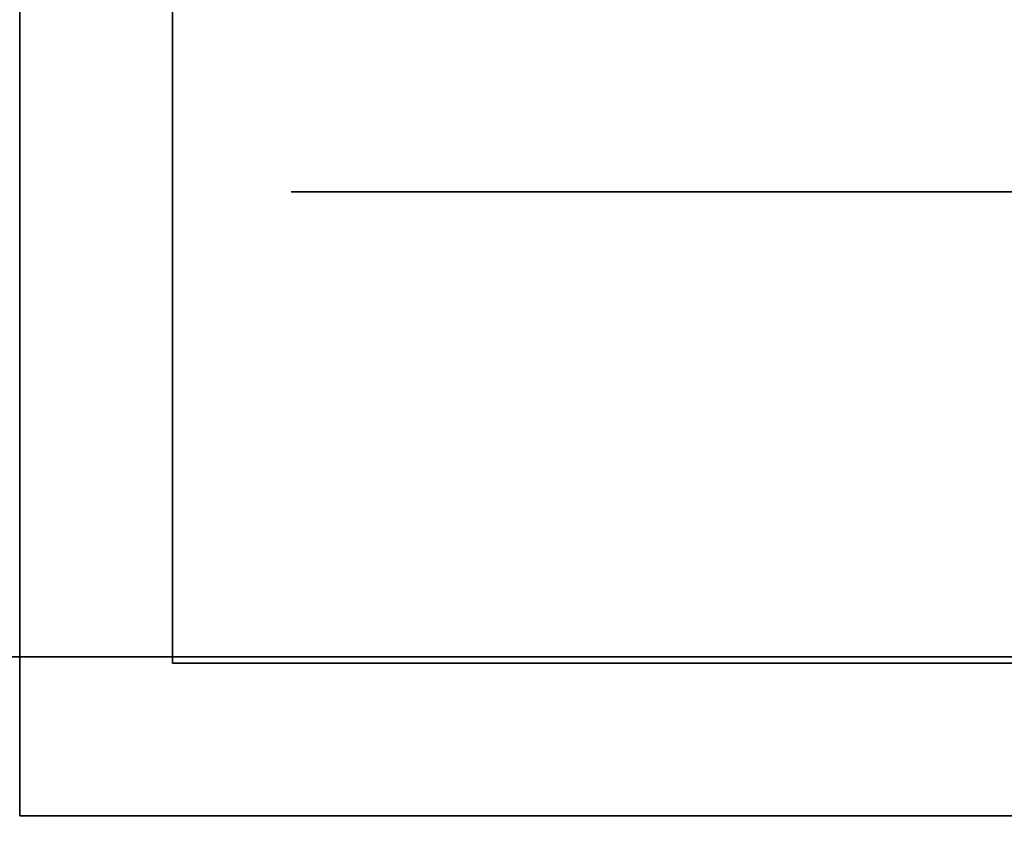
# Model space of a CAD drawing. Extents: x -1299 to -1246.9, y 2743.7 to 2747.9.
# Tile 190 of 256: x -1264.9921 to -1264.9612, y 2744.9413 to 2744.9664. Entities that reach past the tile are written whole.
import ezdxf

# ---------------------------------------------------------------- set-up
doc = ezdxf.new("R2010")
doc.units = 0
doc.header["$LTSCALE"] = 150
doc.header["$MEASUREMENT"] = 0
doc.layers.add('3DFACE_BOLT', color=7, linetype='CONTINUOUS')
doc.layers.add('3DFACE_SHAPE', color=7, linetype='CONTINUOUS')

msp = doc.modelspace()

# ---------------------------------------------------------------- linework, layer by layer
at = {"layer": '3DFACE_BOLT', "color": 1}
for points, invisible_edges in [([(-1264.977827, 2744.928449, 0.135528), (-1264.978219, 2744.928449, 0.138), (-1264.977827, 2744.978449, 0.135528)], 14), ([(-1264.977827, 2744.978449, 0.135528), (-1264.978219, 2744.928449, 0.138), (-1264.978219, 2744.978449, 0.138)], 3), ([(-1264.978219, 2744.928449, 0.138), (-1264.977827, 2744.928449, 0.140472), (-1264.978219, 2744.978449, 0.138)], 14), ([(-1264.978219, 2744.978449, 0.138), (-1264.977827, 2744.928449, 0.140472), (-1264.977827, 2744.978449, 0.140472)], 3), ([(-1264.977827, 2744.928449, 0.065528), (-1264.978219, 2744.928449, 0.068), (-1264.977827, 2744.978449, 0.065528)], 14), ([(-1264.977827, 2744.978449, 0.065528), (-1264.978219, 2744.928449, 0.068), (-1264.978219, 2744.978449, 0.068)], 3), ([(-1264.978219, 2744.928449, 0.068), (-1264.977827, 2744.928449, 0.070472), (-1264.978219, 2744.978449, 0.068)], 14), ([(-1264.978219, 2744.978449, 0.068), (-1264.977827, 2744.928449, 0.070472), (-1264.977827, 2744.978449, 0.070472)], 3), ([(-1264.976691, 2744.928449, 0.133298), (-1264.977827, 2744.928449, 0.135528), (-1264.976691, 2744.978449, 0.133298)], 14), ([(-1264.976691, 2744.978449, 0.133298), (-1264.977827, 2744.928449, 0.135528), (-1264.977827, 2744.978449, 0.135528)], 3), ([(-1264.977827, 2744.928449, 0.140472), (-1264.976691, 2744.928449, 0.142702), (-1264.977827, 2744.978449, 0.140472)], 14), ([(-1264.977827, 2744.978449, 0.140472), (-1264.976691, 2744.928449, 0.142702), (-1264.976691, 2744.978449, 0.142702)], 3), ([(-1264.976691, 2744.928449, 0.063298), (-1264.977827, 2744.928449, 0.065528), (-1264.976691, 2744.978449, 0.063298)], 14), ([(-1264.976691, 2744.978449, 0.063298), (-1264.977827, 2744.928449, 0.065528), (-1264.977827, 2744.978449, 0.065528)], 3), ([(-1264.977827, 2744.928449, 0.070472), (-1264.976691, 2744.928449, 0.072702), (-1264.977827, 2744.978449, 0.070472)], 14), ([(-1264.977827, 2744.978449, 0.070472), (-1264.976691, 2744.928449, 0.072702), (-1264.976691, 2744.978449, 0.072702)], 3), ([(-1264.974921, 2744.928449, 0.131528), (-1264.976691, 2744.928449, 0.133298), (-1264.974921, 2744.978449, 0.131528)], 14), ([(-1264.974921, 2744.978449, 0.131528), (-1264.976691, 2744.928449, 0.133298), (-1264.976691, 2744.978449, 0.133298)], 3), ([(-1264.976691, 2744.928449, 0.142702), (-1264.974921, 2744.928449, 0.144472), (-1264.976691, 2744.978449, 0.142702)], 14), ([(-1264.976691, 2744.978449, 0.142702), (-1264.974921, 2744.928449, 0.144472), (-1264.974921, 2744.978449, 0.144472)], 3), ([(-1264.974921, 2744.928449, 0.061528), (-1264.976691, 2744.928449, 0.063298), (-1264.974921, 2744.978449, 0.061528)], 14), ([(-1264.974921, 2744.978449, 0.061528), (-1264.976691, 2744.928449, 0.063298), (-1264.976691, 2744.978449, 0.063298)], 3), ([(-1264.976691, 2744.928449, 0.072702), (-1264.974921, 2744.928449, 0.074472), (-1264.976691, 2744.978449, 0.072702)], 14), ([(-1264.976691, 2744.978449, 0.072702), (-1264.974921, 2744.928449, 0.074472), (-1264.974921, 2744.978449, 0.074472)], 3), ([(-1264.972691, 2744.928449, 0.130392), (-1264.974921, 2744.928449, 0.131528), (-1264.972691, 2744.978449, 0.130392)], 14), ([(-1264.972691, 2744.978449, 0.130392), (-1264.974921, 2744.928449, 0.131528), (-1264.974921, 2744.978449, 0.131528)], 3), ([(-1264.974921, 2744.928449, 0.144472), (-1264.972691, 2744.928449, 0.145608), (-1264.974921, 2744.978449, 0.144472)], 14), ([(-1264.974921, 2744.978449, 0.144472), (-1264.972691, 2744.928449, 0.145608), (-1264.972691, 2744.978449, 0.145608)], 3), ([(-1264.972691, 2744.928449, 0.060392), (-1264.974921, 2744.928449, 0.061528), (-1264.972691, 2744.978449, 0.060392)], 14), ([(-1264.972691, 2744.978449, 0.060392), (-1264.974921, 2744.928449, 0.061528), (-1264.974921, 2744.978449, 0.061528)], 3), ([(-1264.974921, 2744.928449, 0.074472), (-1264.972691, 2744.928449, 0.075608), (-1264.974921, 2744.978449, 0.074472)], 14), ([(-1264.974921, 2744.978449, 0.074472), (-1264.972691, 2744.928449, 0.075608), (-1264.972691, 2744.978449, 0.075608)], 3), ([(-1264.970219, 2744.928449, 0.13), (-1264.972691, 2744.928449, 0.130392), (-1264.970219, 2744.978449, 0.13)], 14), ([(-1264.970219, 2744.978449, 0.13), (-1264.972691, 2744.928449, 0.130392), (-1264.972691, 2744.978449, 0.130392)], 3), ([(-1264.972691, 2744.928449, 0.145608), (-1264.970219, 2744.928449, 0.146), (-1264.972691, 2744.978449, 0.145608)], 14), ([(-1264.972691, 2744.978449, 0.145608), (-1264.970219, 2744.928449, 0.146), (-1264.970219, 2744.978449, 0.146)], 3), ([(-1264.970219, 2744.928449, 0.06), (-1264.972691, 2744.928449, 0.060392), (-1264.970219, 2744.978449, 0.06)], 14), ([(-1264.970219, 2744.978449, 0.06), (-1264.972691, 2744.928449, 0.060392), (-1264.972691, 2744.978449, 0.060392)], 3), ([(-1264.972691, 2744.928449, 0.075608), (-1264.970219, 2744.928449, 0.076), (-1264.972691, 2744.978449, 0.075608)], 14), ([(-1264.972691, 2744.978449, 0.075608), (-1264.970219, 2744.928449, 0.076), (-1264.970219, 2744.978449, 0.076)], 3), ([(-1264.967747, 2744.928449, 0.130392), (-1264.970219, 2744.928449, 0.13), (-1264.967747, 2744.978449, 0.130392)], 14), ([(-1264.967747, 2744.978449, 0.130392), (-1264.970219, 2744.928449, 0.13), (-1264.970219, 2744.978449, 0.13)], 3), ([(-1264.970219, 2744.928449, 0.146), (-1264.967747, 2744.928449, 0.145608), (-1264.970219, 2744.978449, 0.146)], 14), ([(-1264.970219, 2744.978449, 0.146), (-1264.967747, 2744.928449, 0.145608), (-1264.967747, 2744.978449, 0.145608)], 3), ([(-1264.967747, 2744.928449, 0.060392), (-1264.970219, 2744.928449, 0.06), (-1264.967747, 2744.978449, 0.060392)], 14), ([(-1264.967747, 2744.978449, 0.060392), (-1264.970219, 2744.928449, 0.06), (-1264.970219, 2744.978449, 0.06)], 3), ([(-1264.970219, 2744.928449, 0.076), (-1264.967747, 2744.928449, 0.075608), (-1264.970219, 2744.978449, 0.076)], 14), ([(-1264.970219, 2744.978449, 0.076), (-1264.967747, 2744.928449, 0.075608), (-1264.967747, 2744.978449, 0.075608)], 3), ([(-1264.965516, 2744.928449, 0.131528), (-1264.967747, 2744.928449, 0.130392), (-1264.965516, 2744.978449, 0.131528)], 14), ([(-1264.965516, 2744.978449, 0.131528), (-1264.967747, 2744.928449, 0.130392), (-1264.967747, 2744.978449, 0.130392)], 3), ([(-1264.967747, 2744.928449, 0.145608), (-1264.965516, 2744.928449, 0.144472), (-1264.967747, 2744.978449, 0.145608)], 14), ([(-1264.967747, 2744.978449, 0.145608), (-1264.965516, 2744.928449, 0.144472), (-1264.965516, 2744.978449, 0.144472)], 3), ([(-1264.965516, 2744.928449, 0.061528), (-1264.967747, 2744.928449, 0.060392), (-1264.965516, 2744.978449, 0.061528)], 14), ([(-1264.965516, 2744.978449, 0.061528), (-1264.967747, 2744.928449, 0.060392), (-1264.967747, 2744.978449, 0.060392)], 3), ([(-1264.967747, 2744.928449, 0.075608), (-1264.965516, 2744.928449, 0.074472), (-1264.967747, 2744.978449, 0.075608)], 14), ([(-1264.967747, 2744.978449, 0.075608), (-1264.965516, 2744.928449, 0.074472), (-1264.965516, 2744.978449, 0.074472)], 3), ([(-1264.963747, 2744.928449, 0.133298), (-1264.965516, 2744.928449, 0.131528), (-1264.963747, 2744.978449, 0.133298)], 14), ([(-1264.963747, 2744.978449, 0.133298), (-1264.965516, 2744.928449, 0.131528), (-1264.965516, 2744.978449, 0.131528)], 3), ([(-1264.965516, 2744.928449, 0.144472), (-1264.963747, 2744.928449, 0.142702), (-1264.965516, 2744.978449, 0.144472)], 14), ([(-1264.965516, 2744.978449, 0.144472), (-1264.963747, 2744.928449, 0.142702), (-1264.963747, 2744.978449, 0.142702)], 3), ([(-1264.963747, 2744.928449, 0.063298), (-1264.965516, 2744.928449, 0.061528), (-1264.963747, 2744.978449, 0.063298)], 14), ([(-1264.963747, 2744.978449, 0.063298), (-1264.965516, 2744.928449, 0.061528), (-1264.965516, 2744.978449, 0.061528)], 3), ([(-1264.965516, 2744.928449, 0.074472), (-1264.963747, 2744.928449, 0.072702), (-1264.965516, 2744.978449, 0.074472)], 14), ([(-1264.965516, 2744.978449, 0.074472), (-1264.963747, 2744.928449, 0.072702), (-1264.963747, 2744.978449, 0.072702)], 3), ([(-1264.96261, 2744.928449, 0.135528), (-1264.963747, 2744.928449, 0.133298), (-1264.96261, 2744.978449, 0.135528)], 14), ([(-1264.96261, 2744.978449, 0.135528), (-1264.963747, 2744.928449, 0.133298), (-1264.963747, 2744.978449, 0.133298)], 3), ([(-1264.963747, 2744.928449, 0.142702), (-1264.96261, 2744.928449, 0.140472), (-1264.963747, 2744.978449, 0.142702)], 14), ([(-1264.963747, 2744.978449, 0.142702), (-1264.96261, 2744.928449, 0.140472), (-1264.96261, 2744.978449, 0.140472)], 3), ([(-1264.96261, 2744.928449, 0.065528), (-1264.963747, 2744.928449, 0.063298), (-1264.96261, 2744.978449, 0.065528)], 14), ([(-1264.96261, 2744.978449, 0.065528), (-1264.963747, 2744.928449, 0.063298), (-1264.963747, 2744.978449, 0.063298)], 3), ([(-1264.963747, 2744.928449, 0.072702), (-1264.96261, 2744.928449, 0.070472), (-1264.963747, 2744.978449, 0.072702)], 14), ([(-1264.963747, 2744.978449, 0.072702), (-1264.96261, 2744.928449, 0.070472), (-1264.96261, 2744.978449, 0.070472)], 3), ([(-1264.962219, 2744.928449, 0.138), (-1264.96261, 2744.928449, 0.135528), (-1264.962219, 2744.978449, 0.138)], 14), ([(-1264.962219, 2744.978449, 0.138), (-1264.96261, 2744.928449, 0.135528), (-1264.96261, 2744.978449, 0.135528)], 3), ([(-1264.96261, 2744.928449, 0.140472), (-1264.962219, 2744.928449, 0.138), (-1264.96261, 2744.978449, 0.140472)], 14), ([(-1264.96261, 2744.978449, 0.140472), (-1264.962219, 2744.928449, 0.138), (-1264.962219, 2744.978449, 0.138)], 3), ([(-1264.962219, 2744.928449, 0.068), (-1264.96261, 2744.928449, 0.065528), (-1264.962219, 2744.978449, 0.068)], 14), ([(-1264.962219, 2744.978449, 0.068), (-1264.96261, 2744.928449, 0.065528), (-1264.96261, 2744.978449, 0.065528)], 3), ([(-1264.96261, 2744.928449, 0.070472), (-1264.962219, 2744.928449, 0.068), (-1264.96261, 2744.978449, 0.070472)], 14), ([(-1264.96261, 2744.978449, 0.070472), (-1264.962219, 2744.928449, 0.068), (-1264.962219, 2744.978449, 0.068)], 3), ([(-1264.976906, 2744.946249, 0.126417), (-1264.983594, 2744.946249, 0.138), (-1264.976906, 2744.961049, 0.126417)], 14), ([(-1264.976906, 2744.961049, 0.126417), (-1264.983594, 2744.946249, 0.138), (-1264.983594, 2744.961049, 0.138)], 3), ([(-1264.983594, 2744.946249, 0.138), (-1264.976906, 2744.946249, 0.149583), (-1264.983594, 2744.961049, 0.138)], 14), ([(-1264.983594, 2744.961049, 0.138), (-1264.976906, 2744.946249, 0.149583), (-1264.976906, 2744.961049, 0.149583)], 3), ([(-1264.976906, 2744.961049, 0.126417), (-1264.983594, 2744.961049, 0.138), (-1264.976906, 2744.961049, 0.149583)], 12), ([(-1264.976906, 2744.946249, 0.056417), (-1264.983594, 2744.946249, 0.068), (-1264.976906, 2744.961049, 0.056417)], 14), ([(-1264.976906, 2744.961049, 0.056417), (-1264.983594, 2744.946249, 0.068), (-1264.983594, 2744.961049, 0.068)], 3), ([(-1264.983594, 2744.946249, 0.068), (-1264.976906, 2744.946249, 0.079583), (-1264.983594, 2744.961049, 0.068)], 14), ([(-1264.983594, 2744.961049, 0.068), (-1264.976906, 2744.946249, 0.079583), (-1264.976906, 2744.961049, 0.079583)], 3), ([(-1264.976906, 2744.961049, 0.056417), (-1264.983594, 2744.961049, 0.068), (-1264.976906, 2744.961049, 0.079583)], 12), ([(-1264.963531, 2744.946249, 0.126417), (-1264.976906, 2744.946249, 0.126417), (-1264.963531, 2744.961049, 0.126417)], 14), ([(-1264.963531, 2744.961049, 0.126417), (-1264.976906, 2744.946249, 0.126417), (-1264.976906, 2744.961049, 0.126417)], 3), ([(-1264.976906, 2744.946249, 0.149583), (-1264.963531, 2744.946249, 0.149583), (-1264.976906, 2744.961049, 0.149583)], 14), ([(-1264.976906, 2744.961049, 0.149583), (-1264.963531, 2744.946249, 0.149583), (-1264.963531, 2744.961049, 0.149583)], 3), ([(-1264.963531, 2744.961049, 0.126417), (-1264.976906, 2744.961049, 0.126417), (-1264.963531, 2744.961049, 0.149583)], 14), ([(-1264.963531, 2744.961049, 0.149583), (-1264.976906, 2744.961049, 0.126417), (-1264.976906, 2744.961049, 0.149583)], 3), ([(-1264.963531, 2744.946249, 0.056417), (-1264.976906, 2744.946249, 0.056417), (-1264.963531, 2744.961049, 0.056417)], 14), ([(-1264.963531, 2744.961049, 0.056417), (-1264.976906, 2744.946249, 0.056417), (-1264.976906, 2744.961049, 0.056417)], 3), ([(-1264.976906, 2744.946249, 0.079583), (-1264.963531, 2744.946249, 0.079583), (-1264.976906, 2744.961049, 0.079583)], 14), ([(-1264.976906, 2744.961049, 0.079583), (-1264.963531, 2744.946249, 0.079583), (-1264.963531, 2744.961049, 0.079583)], 3), ([(-1264.963531, 2744.961049, 0.056417), (-1264.976906, 2744.961049, 0.056417), (-1264.963531, 2744.961049, 0.079583)], 14), ([(-1264.963531, 2744.961049, 0.079583), (-1264.976906, 2744.961049, 0.056417), (-1264.976906, 2744.961049, 0.079583)], 3), ([(-1264.956844, 2744.946249, 0.138), (-1264.963531, 2744.946249, 0.126417), (-1264.956844, 2744.961049, 0.138)], 14), ([(-1264.956844, 2744.961049, 0.138), (-1264.963531, 2744.946249, 0.126417), (-1264.963531, 2744.961049, 0.126417)], 3), ([(-1264.963531, 2744.946249, 0.149583), (-1264.956844, 2744.946249, 0.138), (-1264.963531, 2744.961049, 0.149583)], 14), ([(-1264.963531, 2744.961049, 0.149583), (-1264.956844, 2744.946249, 0.138), (-1264.956844, 2744.961049, 0.138)], 3), ([(-1264.956844, 2744.961049, 0.138), (-1264.963531, 2744.961049, 0.126417), (-1264.963531, 2744.961049, 0.149583)], 2), ([(-1264.956844, 2744.946249, 0.068), (-1264.963531, 2744.946249, 0.056417), (-1264.956844, 2744.961049, 0.068)], 14), ([(-1264.956844, 2744.961049, 0.068), (-1264.963531, 2744.946249, 0.056417), (-1264.963531, 2744.961049, 0.056417)], 3), ([(-1264.963531, 2744.946249, 0.079583), (-1264.956844, 2744.946249, 0.068), (-1264.963531, 2744.961049, 0.079583)], 14), ([(-1264.963531, 2744.961049, 0.079583), (-1264.956844, 2744.946249, 0.068), (-1264.956844, 2744.961049, 0.068)], 3), ([(-1264.956844, 2744.961049, 0.068), (-1264.963531, 2744.961049, 0.056417), (-1264.963531, 2744.961049, 0.079583)], 2), ([(-1264.976906, 2744.946249, 0.149583), (-1264.983594, 2744.946249, 0.138), (-1264.976906, 2744.946249, 0.126417)], 12), ([(-1264.976906, 2744.946249, 0.079583), (-1264.983594, 2744.946249, 0.068), (-1264.976906, 2744.946249, 0.056417)], 12), ([(-1264.963531, 2744.946249, 0.149583), (-1264.976906, 2744.946249, 0.149583), (-1264.963531, 2744.946249, 0.126417)], 14), ([(-1264.963531, 2744.946249, 0.126417), (-1264.976906, 2744.946249, 0.149583), (-1264.976906, 2744.946249, 0.126417)], 3), ([(-1264.963531, 2744.946249, 0.079583), (-1264.976906, 2744.946249, 0.079583), (-1264.963531, 2744.946249, 0.056417)], 14), ([(-1264.963531, 2744.946249, 0.056417), (-1264.976906, 2744.946249, 0.079583), (-1264.976906, 2744.946249, 0.056417)], 3), ([(-1264.956844, 2744.946249, 0.138), (-1264.963531, 2744.946249, 0.149583), (-1264.963531, 2744.946249, 0.126417)], 2), ([(-1264.956844, 2744.946249, 0.068), (-1264.963531, 2744.946249, 0.079583), (-1264.963531, 2744.946249, 0.056417)], 2)]:
    msp.add_3dface(points, dxfattribs=dict(at, invisible_edges=invisible_edges))
at = {"layer": '3DFACE_SHAPE', "color": 13}
for points, invisible_edges in [([(-1265.046219, 2744.946449), (-1265.046219, 2746.720449), (-1264.944219, 2744.946449)], 2), ([(-1265.046219, 2746.720449), (-1264.944219, 2746.720449), (-1264.944219, 2744.946449)], 12), ([(-1264.944219, 2744.946449, 0.206), (-1264.944219, 2746.720449, 0.206), (-1265.046219, 2744.946449, 0.206)], 2), ([(-1264.944219, 2746.720449, 0.206), (-1265.046219, 2746.720449, 0.206), (-1265.046219, 2744.946449, 0.206)], 12), ([(-1264.992119, 2744.946449, 0.198), (-1264.992119, 2746.720449, 0.198), (-1264.944219, 2744.946449, 0.198)], 2), ([(-1264.992119, 2746.720449, 0.198), (-1264.944219, 2746.720449, 0.198), (-1264.944219, 2744.946449, 0.198)], 12), ([(-1264.944219, 2746.720449, 0.008), (-1264.992119, 2744.966449, 0.008), (-1264.944219, 2744.946449, 0.008)], 3), ([(-1264.992119, 2744.941449, 0.033), (-1264.992119, 2744.972459, 0.06199), (-1264.992119, 2744.992449, 0.033)], 3), ([(-1264.992119, 2744.972459, 0.14401), (-1264.992119, 2744.966449, 0.1465), (-1264.992119, 2744.992449, 0.173)], 14), ([(-1264.992119, 2744.992449, 0.173), (-1264.992119, 2744.966449, 0.1465), (-1264.992119, 2744.960438, 0.14401)], 13), ([(-1264.992119, 2744.992449, 0.173), (-1264.992119, 2744.960438, 0.14401), (-1264.992119, 2744.941449, 0.173)], 3), ([(-1264.987319, 2744.992449, 0.033), (-1264.987319, 2744.966449, 0.033), (-1264.992119, 2744.992449, 0.033)], 2), ([(-1264.987319, 2744.966449, 0.033), (-1264.987319, 2744.946249, 0.033), (-1264.992119, 2744.992449, 0.033)], 14), ([(-1264.992119, 2744.992449, 0.033), (-1264.987319, 2744.946249, 0.033), (-1264.992119, 2744.941449, 0.033)], 3), ([(-1264.987319, 2744.946249, 0.173), (-1264.992119, 2744.992449, 0.173), (-1264.992119, 2744.941449, 0.173)], 13), ([(-1264.987319, 2744.946249, 0.173), (-1264.987319, 2744.992449, 0.173), (-1264.992119, 2744.992449, 0.173)], 12), ([(-1264.987319, 2744.946249, 0.173), (-1264.987319, 2744.972459, 0.14401), (-1264.987319, 2744.992449, 0.173)], 3), ([(-1264.987319, 2744.992449, 0.033), (-1264.987319, 2744.972459, 0.06199), (-1264.987319, 2744.966449, 0.033)], 3), ([(-1264.992119, 2744.966449, 0.0595), (-1264.992119, 2744.972459, 0.06199), (-1264.992119, 2744.941449, 0.033)], 14), ([(-1264.992119, 2744.966449, 0.1295), (-1264.992119, 2744.972459, 0.13199), (-1264.992119, 2744.966449, 0.0765)], 14), ([(-1264.992119, 2744.966449, 0.0765), (-1264.992119, 2744.972459, 0.13199), (-1264.992119, 2744.972459, 0.07401)], 3), ([(-1264.987319, 2744.966449, 0.1465), (-1264.992119, 2744.966449, 0.1465), (-1264.987319, 2744.972459, 0.14401)], 3), ([(-1264.992119, 2744.966449, 0.1465), (-1264.992119, 2744.972459, 0.14401), (-1264.987319, 2744.972459, 0.14401)], 14), ([(-1264.987319, 2744.972459, 0.13199), (-1264.992119, 2744.972459, 0.13199), (-1264.987319, 2744.966449, 0.1295)], 3), ([(-1264.992119, 2744.972459, 0.13199), (-1264.992119, 2744.966449, 0.1295), (-1264.987319, 2744.966449, 0.1295)], 14), ([(-1264.987319, 2744.966449, 0.0765), (-1264.992119, 2744.966449, 0.0765), (-1264.987319, 2744.972459, 0.07401)], 3), ([(-1264.992119, 2744.966449, 0.0765), (-1264.992119, 2744.972459, 0.07401), (-1264.987319, 2744.972459, 0.07401)], 14), ([(-1264.987319, 2744.972459, 0.06199), (-1264.992119, 2744.972459, 0.06199), (-1264.987319, 2744.966449, 0.0595)], 3), ([(-1264.992119, 2744.972459, 0.06199), (-1264.992119, 2744.966449, 0.0595), (-1264.987319, 2744.966449, 0.0595)], 14), ([(-1264.987319, 2744.946249, 0.173), (-1264.987319, 2744.966449, 0.1465), (-1264.987319, 2744.972459, 0.14401)], 13), ([(-1264.987319, 2744.972459, 0.06199), (-1264.987319, 2744.966449, 0.0595), (-1264.987319, 2744.966449, 0.033)], 14), ([(-1264.987319, 2744.972459, 0.13199), (-1264.987319, 2744.966449, 0.1295), (-1264.987319, 2744.972459, 0.07401)], 14), ([(-1264.987319, 2744.966449, 0.1295), (-1264.987319, 2744.966449, 0.0765), (-1264.987319, 2744.972459, 0.07401)], 13), ([(-1264.992119, 2744.960438, 0.06199), (-1264.992119, 2744.966449, 0.0595), (-1264.992119, 2744.941449, 0.068)], 14), ([(-1264.992119, 2744.941449, 0.068), (-1264.992119, 2744.966449, 0.0595), (-1264.992119, 2744.941449, 0.033)], 15), ([(-1264.992119, 2744.960438, 0.13199), (-1264.992119, 2744.966449, 0.1295), (-1264.992119, 2744.960438, 0.07401)], 14), ([(-1264.992119, 2744.966449, 0.1295), (-1264.992119, 2744.966449, 0.0765), (-1264.992119, 2744.960438, 0.07401)], 13), ([(-1264.987319, 2744.960438, 0.14401), (-1264.992119, 2744.960438, 0.14401), (-1264.987319, 2744.966449, 0.1465)], 3), ([(-1264.992119, 2744.960438, 0.14401), (-1264.992119, 2744.966449, 0.1465), (-1264.987319, 2744.966449, 0.1465)], 14), ([(-1264.987319, 2744.966449, 0.1295), (-1264.992119, 2744.966449, 0.1295), (-1264.987319, 2744.960438, 0.13199)], 3), ([(-1264.992119, 2744.966449, 0.1295), (-1264.992119, 2744.960438, 0.13199), (-1264.987319, 2744.960438, 0.13199)], 14), ([(-1264.987319, 2744.960438, 0.07401), (-1264.992119, 2744.960438, 0.07401), (-1264.987319, 2744.966449, 0.0765)], 3), ([(-1264.992119, 2744.960438, 0.07401), (-1264.992119, 2744.966449, 0.0765), (-1264.987319, 2744.966449, 0.0765)], 14), ([(-1264.987319, 2744.966449, 0.0595), (-1264.992119, 2744.966449, 0.0595), (-1264.987319, 2744.960438, 0.06199)], 3), ([(-1264.992119, 2744.966449, 0.0595), (-1264.992119, 2744.960438, 0.06199), (-1264.987319, 2744.960438, 0.06199)], 14), ([(-1264.992119, 2744.966449, 0.008), (-1264.992119, 2744.946449, 0.008), (-1264.944219, 2744.946449, 0.008)], 12), ([(-1264.987319, 2744.966449, 0.0595), (-1264.987319, 2744.960438, 0.06199), (-1264.987319, 2744.966449, 0.033)], 14), ([(-1264.987319, 2744.966449, 0.033), (-1264.987319, 2744.960438, 0.06199), (-1264.987319, 2744.946249, 0.033)], 15), ([(-1264.987319, 2744.966449, 0.1295), (-1264.987319, 2744.960438, 0.13199), (-1264.987319, 2744.966449, 0.0765)], 14), ([(-1264.987319, 2744.960438, 0.13199), (-1264.987319, 2744.957949, 0.138), (-1264.987319, 2744.966449, 0.0765)], 14), ([(-1264.987319, 2744.966449, 0.0765), (-1264.987319, 2744.957949, 0.138), (-1264.987319, 2744.960438, 0.07401)], 15), ([(-1264.987319, 2744.960438, 0.14401), (-1264.987319, 2744.966449, 0.1465), (-1264.987319, 2744.946249, 0.173)], 14), ([(-1264.992119, 2744.957949, 0.068), (-1264.992119, 2744.960438, 0.06199), (-1264.992119, 2744.941449, 0.068)], 14), ([(-1264.992119, 2744.941449, 0.173), (-1264.992119, 2744.960438, 0.14401), (-1264.992119, 2744.941449, 0.138)], 3), ([(-1264.992119, 2744.960438, 0.14401), (-1264.992119, 2744.957949, 0.138), (-1264.992119, 2744.941449, 0.138)], 14), ([(-1264.992119, 2744.960438, 0.07401), (-1264.992119, 2744.957949, 0.068), (-1264.992119, 2744.960438, 0.13199)], 14), ([(-1264.992119, 2744.957949, 0.068), (-1264.992119, 2744.941449, 0.068), (-1264.992119, 2744.960438, 0.13199)], 15), ([(-1264.992119, 2744.960438, 0.13199), (-1264.992119, 2744.941449, 0.068), (-1264.992119, 2744.957949, 0.138)], 3), ([(-1264.987319, 2744.960438, 0.13199), (-1264.992119, 2744.960438, 0.13199), (-1264.987319, 2744.957949, 0.138)], 3), ([(-1264.992119, 2744.960438, 0.13199), (-1264.992119, 2744.957949, 0.138), (-1264.987319, 2744.957949, 0.138)], 14), ([(-1264.987319, 2744.957949, 0.138), (-1264.992119, 2744.957949, 0.138), (-1264.987319, 2744.960438, 0.14401)], 3), ([(-1264.992119, 2744.957949, 0.138), (-1264.992119, 2744.960438, 0.14401), (-1264.987319, 2744.960438, 0.14401)], 14), ([(-1264.987319, 2744.960438, 0.06199), (-1264.992119, 2744.960438, 0.06199), (-1264.987319, 2744.957949, 0.068)], 3), ([(-1264.992119, 2744.960438, 0.06199), (-1264.992119, 2744.957949, 0.068), (-1264.987319, 2744.957949, 0.068)], 14), ([(-1264.987319, 2744.957949, 0.068), (-1264.992119, 2744.957949, 0.068), (-1264.987319, 2744.960438, 0.07401)], 3), ([(-1264.992119, 2744.957949, 0.068), (-1264.992119, 2744.960438, 0.07401), (-1264.987319, 2744.960438, 0.07401)], 14), ([(-1264.987319, 2744.960438, 0.06199), (-1264.987319, 2744.957949, 0.068), (-1264.987319, 2744.946249, 0.033)], 14), ([(-1264.987319, 2744.957949, 0.068), (-1264.987319, 2744.960438, 0.07401), (-1264.987319, 2744.946249, 0.173)], 14), ([(-1264.987319, 2744.957949, 0.138), (-1264.987319, 2744.946249, 0.173), (-1264.987319, 2744.960438, 0.07401)], 15), ([(-1264.987319, 2744.957949, 0.138), (-1264.987319, 2744.960438, 0.14401), (-1264.987319, 2744.946249, 0.173)], 14), ([(-1264.992119, 2744.941449, 0.068), (-1264.992119, 2744.941449, 0.138), (-1264.992119, 2744.957949, 0.138)], 14), ([(-1264.987319, 2744.946249, 0.033), (-1264.987319, 2744.957949, 0.068), (-1264.987319, 2744.946249, 0.173)], 3), ([(-1264.944219, 2744.946449), (-1264.998319, 2744.946449, 0.008), (-1265.046219, 2744.946449)], 3), ([(-1265.046219, 2744.946449, 0.206), (-1264.992119, 2744.946449, 0.198), (-1264.944219, 2744.946449, 0.206)], 3), ([(-1264.992119, 2744.946449, 0.008), (-1264.998319, 2744.946449, 0.008), (-1264.944219, 2744.946449)], 15), ([(-1264.944219, 2744.946449, 0.008), (-1264.992119, 2744.946449, 0.008), (-1264.944219, 2744.946449)], 2), ([(-1264.992119, 2744.946449, 0.198), (-1264.944219, 2744.946449, 0.198), (-1264.944219, 2744.946449, 0.206)], 12), ([(-1264.987319, 2744.946249, 0.033), (-1264.970219, 2744.946249, 0.033), (-1264.992119, 2744.941449, 0.033)], 14), ([(-1264.992119, 2744.941449, 0.033), (-1264.970219, 2744.946249, 0.033), (-1264.941119, 2744.941449, 0.033)], 3), ([(-1264.941119, 2744.941449, 0.173), (-1264.987319, 2744.946249, 0.173), (-1264.992119, 2744.941449, 0.173)], 3), ([(-1264.941119, 2744.946249, 0.173), (-1264.964208, 2744.946249, 0.14401), (-1264.987319, 2744.946249, 0.173)], 3), ([(-1264.964208, 2744.946249, 0.14401), (-1264.970219, 2744.946249, 0.1465), (-1264.987319, 2744.946249, 0.173)], 14), ([(-1264.970219, 2744.946249, 0.1465), (-1264.976229, 2744.946249, 0.14401), (-1264.987319, 2744.946249, 0.173)], 14), ([(-1264.976229, 2744.946249, 0.14401), (-1264.978719, 2744.946249, 0.138), (-1264.987319, 2744.946249, 0.173)], 14), ([(-1264.987319, 2744.946249, 0.173), (-1264.978719, 2744.946249, 0.138), (-1264.987319, 2744.946249, 0.033)], 3), ([(-1264.978719, 2744.946249, 0.138), (-1264.976229, 2744.946249, 0.13199), (-1264.987319, 2744.946249, 0.033)], 14), ([(-1264.978719, 2744.946249, 0.068), (-1264.987319, 2744.946249, 0.033), (-1264.976229, 2744.946249, 0.13199)], 15), ([(-1264.978719, 2744.946249, 0.068), (-1264.976229, 2744.946249, 0.06199), (-1264.987319, 2744.946249, 0.033)], 14), ([(-1264.987319, 2744.946249, 0.033), (-1264.976229, 2744.946249, 0.06199), (-1264.970219, 2744.946249, 0.033)], 3), ([(-1264.941119, 2744.946249, 0.173), (-1264.987319, 2744.946249, 0.173), (-1264.941119, 2744.941449, 0.173)], 2), ([(-1264.976229, 2744.946249, 0.07401), (-1264.978719, 2744.946249, 0.068), (-1264.970219, 2744.946249, 0.1295)], 14), ([(-1264.970219, 2744.946249, 0.1295), (-1264.978719, 2744.946249, 0.068), (-1264.976229, 2744.946249, 0.13199)], 15), ([(-1264.976229, 2744.946249, 0.14401), (-1264.976229, 2744.941449, 0.14401), (-1264.978719, 2744.946249, 0.138)], 3), ([(-1264.976229, 2744.941449, 0.14401), (-1264.978719, 2744.941449, 0.138), (-1264.978719, 2744.946249, 0.138)], 14), ([(-1264.978719, 2744.946249, 0.138), (-1264.978719, 2744.941449, 0.138), (-1264.976229, 2744.946249, 0.13199)], 3), ([(-1264.978719, 2744.941449, 0.138), (-1264.976229, 2744.941449, 0.13199), (-1264.976229, 2744.946249, 0.13199)], 14), ([(-1264.976229, 2744.946249, 0.07401), (-1264.976229, 2744.941449, 0.07401), (-1264.978719, 2744.946249, 0.068)], 3), ([(-1264.976229, 2744.941449, 0.07401), (-1264.978719, 2744.941449, 0.068), (-1264.978719, 2744.946249, 0.068)], 14), ([(-1264.978719, 2744.946249, 0.068), (-1264.978719, 2744.941449, 0.068), (-1264.976229, 2744.946249, 0.06199)], 3), ([(-1264.978719, 2744.941449, 0.068), (-1264.976229, 2744.941449, 0.06199), (-1264.976229, 2744.946249, 0.06199)], 14), ([(-1264.970219, 2744.946249, 0.0765), (-1264.976229, 2744.946249, 0.07401), (-1264.970219, 2744.946249, 0.1295)], 14), ([(-1264.976229, 2744.946249, 0.06199), (-1264.970219, 2744.946249, 0.0595), (-1264.970219, 2744.946249, 0.033)], 14), ([(-1264.970219, 2744.946249, 0.1465), (-1264.970219, 2744.941449, 0.1465), (-1264.976229, 2744.946249, 0.14401)], 3), ([(-1264.970219, 2744.941449, 0.1465), (-1264.976229, 2744.941449, 0.14401), (-1264.976229, 2744.946249, 0.14401)], 14), ([(-1264.976229, 2744.946249, 0.13199), (-1264.976229, 2744.941449, 0.13199), (-1264.970219, 2744.946249, 0.1295)], 3), ([(-1264.976229, 2744.941449, 0.13199), (-1264.970219, 2744.941449, 0.1295), (-1264.970219, 2744.946249, 0.1295)], 14), ([(-1264.970219, 2744.946249, 0.0765), (-1264.970219, 2744.941449, 0.0765), (-1264.976229, 2744.946249, 0.07401)], 3), ([(-1264.970219, 2744.941449, 0.0765), (-1264.976229, 2744.941449, 0.07401), (-1264.976229, 2744.946249, 0.07401)], 14), ([(-1264.976229, 2744.946249, 0.06199), (-1264.976229, 2744.941449, 0.06199), (-1264.970219, 2744.946249, 0.0595)], 3), ([(-1264.976229, 2744.941449, 0.06199), (-1264.970219, 2744.941449, 0.0595), (-1264.970219, 2744.946249, 0.0595)], 14), ([(-1264.970219, 2744.946249, 0.0595), (-1264.964208, 2744.946249, 0.06199), (-1264.970219, 2744.946249, 0.033)], 14), ([(-1264.970219, 2744.946249, 0.033), (-1264.964208, 2744.946249, 0.06199), (-1264.941119, 2744.946249, 0.033)], 15), ([(-1264.964208, 2744.946249, 0.07401), (-1264.970219, 2744.946249, 0.0765), (-1264.964208, 2744.946249, 0.13199)], 14), ([(-1264.970219, 2744.946249, 0.0765), (-1264.970219, 2744.946249, 0.1295), (-1264.964208, 2744.946249, 0.13199)], 13), ([(-1264.964208, 2744.946249, 0.14401), (-1264.964208, 2744.941449, 0.14401), (-1264.970219, 2744.946249, 0.1465)], 3), ([(-1264.964208, 2744.941449, 0.14401), (-1264.970219, 2744.941449, 0.1465), (-1264.970219, 2744.946249, 0.1465)], 14), ([(-1264.970219, 2744.946249, 0.1295), (-1264.970219, 2744.941449, 0.1295), (-1264.964208, 2744.946249, 0.13199)], 3), ([(-1264.970219, 2744.941449, 0.1295), (-1264.964208, 2744.941449, 0.13199), (-1264.964208, 2744.946249, 0.13199)], 14), ([(-1264.964208, 2744.946249, 0.07401), (-1264.964208, 2744.941449, 0.07401), (-1264.970219, 2744.946249, 0.0765)], 3), ([(-1264.964208, 2744.941449, 0.07401), (-1264.970219, 2744.941449, 0.0765), (-1264.970219, 2744.946249, 0.0765)], 14), ([(-1264.970219, 2744.946249, 0.0595), (-1264.970219, 2744.941449, 0.0595), (-1264.964208, 2744.946249, 0.06199)], 3), ([(-1264.970219, 2744.941449, 0.0595), (-1264.964208, 2744.941449, 0.06199), (-1264.964208, 2744.946249, 0.06199)], 14), ([(-1264.970219, 2744.946249, 0.033), (-1264.941119, 2744.946249, 0.033), (-1264.941119, 2744.941449, 0.033)], 12), ([(-1264.964208, 2744.946249, 0.06199), (-1264.961719, 2744.946249, 0.068), (-1264.941119, 2744.946249, 0.033)], 14), ([(-1264.964208, 2744.946249, 0.13199), (-1264.961719, 2744.946249, 0.138), (-1264.964208, 2744.946249, 0.07401)], 14), ([(-1264.964208, 2744.946249, 0.07401), (-1264.961719, 2744.946249, 0.138), (-1264.961719, 2744.946249, 0.068)], 3), ([(-1264.961719, 2744.946249, 0.138), (-1264.964208, 2744.946249, 0.14401), (-1264.941119, 2744.946249, 0.173)], 14), ([(-1264.964208, 2744.946249, 0.13199), (-1264.964208, 2744.941449, 0.13199), (-1264.961719, 2744.946249, 0.138)], 3), ([(-1264.964208, 2744.941449, 0.13199), (-1264.961719, 2744.941449, 0.138), (-1264.961719, 2744.946249, 0.138)], 14), ([(-1264.961719, 2744.946249, 0.138), (-1264.961719, 2744.941449, 0.138), (-1264.964208, 2744.946249, 0.14401)], 3), ([(-1264.961719, 2744.941449, 0.138), (-1264.964208, 2744.941449, 0.14401), (-1264.964208, 2744.946249, 0.14401)], 14), ([(-1264.964208, 2744.946249, 0.06199), (-1264.964208, 2744.941449, 0.06199), (-1264.961719, 2744.946249, 0.068)], 3), ([(-1264.964208, 2744.941449, 0.06199), (-1264.961719, 2744.941449, 0.068), (-1264.961719, 2744.946249, 0.068)], 14), ([(-1264.961719, 2744.946249, 0.068), (-1264.961719, 2744.941449, 0.068), (-1264.964208, 2744.946249, 0.07401)], 3), ([(-1264.961719, 2744.941449, 0.068), (-1264.964208, 2744.941449, 0.07401), (-1264.964208, 2744.946249, 0.07401)], 14), ([(-1264.961719, 2744.946249, 0.138), (-1264.941119, 2744.946249, 0.033), (-1264.961719, 2744.946249, 0.068)], 15), ([(-1264.941119, 2744.946249, 0.033), (-1264.961719, 2744.946249, 0.138), (-1264.941119, 2744.946249, 0.173)], 3), ([(-1264.941119, 2744.941449, 0.033), (-1264.976229, 2744.941449, 0.06199), (-1264.992119, 2744.941449, 0.033)], 3), ([(-1264.976229, 2744.941449, 0.06199), (-1264.992119, 2744.941449, 0.068), (-1264.992119, 2744.941449, 0.033)], 13), ([(-1264.976229, 2744.941449, 0.06199), (-1264.978719, 2744.941449, 0.068), (-1264.992119, 2744.941449, 0.068)], 14), ([(-1264.978719, 2744.941449, 0.138), (-1264.992119, 2744.941449, 0.138), (-1264.976229, 2744.941449, 0.07401)], 15), ([(-1264.976229, 2744.941449, 0.07401), (-1264.992119, 2744.941449, 0.138), (-1264.978719, 2744.941449, 0.068)], 3), ([(-1264.992119, 2744.941449, 0.138), (-1264.992119, 2744.941449, 0.068), (-1264.978719, 2744.941449, 0.068)], 14), ([(-1264.978719, 2744.941449, 0.138), (-1264.976229, 2744.941449, 0.14401), (-1264.992119, 2744.941449, 0.138)], 14), ([(-1264.976229, 2744.941449, 0.14401), (-1264.970219, 2744.941449, 0.1465), (-1264.992119, 2744.941449, 0.138)], 14), ([(-1264.992119, 2744.941449, 0.138), (-1264.970219, 2744.941449, 0.1465), (-1264.992119, 2744.941449, 0.173)], 3), ([(-1264.970219, 2744.941449, 0.1465), (-1264.964208, 2744.941449, 0.14401), (-1264.992119, 2744.941449, 0.173)], 14), ([(-1264.992119, 2744.941449, 0.173), (-1264.964208, 2744.941449, 0.14401), (-1264.941119, 2744.941449, 0.173)], 3), ([(-1264.976229, 2744.941449, 0.13199), (-1264.978719, 2744.941449, 0.138), (-1264.976229, 2744.941449, 0.07401)], 14), ([(-1264.970219, 2744.941449, 0.0595), (-1264.976229, 2744.941449, 0.06199), (-1264.941119, 2744.941449, 0.033)], 14), ([(-1264.976229, 2744.941449, 0.07401), (-1264.970219, 2744.941449, 0.0765), (-1264.976229, 2744.941449, 0.13199)], 14), ([(-1264.970219, 2744.941449, 0.0765), (-1264.970219, 2744.941449, 0.1295), (-1264.976229, 2744.941449, 0.13199)], 13), ([(-1264.964208, 2744.941449, 0.06199), (-1264.970219, 2744.941449, 0.0595), (-1264.941119, 2744.941449, 0.068)], 14), ([(-1264.941119, 2744.941449, 0.068), (-1264.970219, 2744.941449, 0.0595), (-1264.941119, 2744.941449, 0.033)], 15), ([(-1264.964208, 2744.941449, 0.13199), (-1264.970219, 2744.941449, 0.1295), (-1264.964208, 2744.941449, 0.07401)], 14), ([(-1264.970219, 2744.941449, 0.1295), (-1264.970219, 2744.941449, 0.0765), (-1264.964208, 2744.941449, 0.07401)], 13), ([(-1264.961719, 2744.941449, 0.068), (-1264.964208, 2744.941449, 0.06199), (-1264.941119, 2744.941449, 0.068)], 14), ([(-1264.964208, 2744.941449, 0.07401), (-1264.961719, 2744.941449, 0.068), (-1264.964208, 2744.941449, 0.13199)], 14), ([(-1264.961719, 2744.941449, 0.068), (-1264.941119, 2744.941449, 0.068), (-1264.964208, 2744.941449, 0.13199)], 15), ([(-1264.964208, 2744.941449, 0.13199), (-1264.941119, 2744.941449, 0.068), (-1264.961719, 2744.941449, 0.138)], 3), ([(-1264.964208, 2744.941449, 0.14401), (-1264.941119, 2744.941449, 0.138), (-1264.941119, 2744.941449, 0.173)], 13), ([(-1264.964208, 2744.941449, 0.14401), (-1264.961719, 2744.941449, 0.138), (-1264.941119, 2744.941449, 0.138)], 14), ([(-1264.941119, 2744.941449, 0.068), (-1264.941119, 2744.941449, 0.138), (-1264.961719, 2744.941449, 0.138)], 14)]:
    msp.add_3dface(points, dxfattribs=dict(at, invisible_edges=invisible_edges))

doc.saveas('drawing.dxf')
